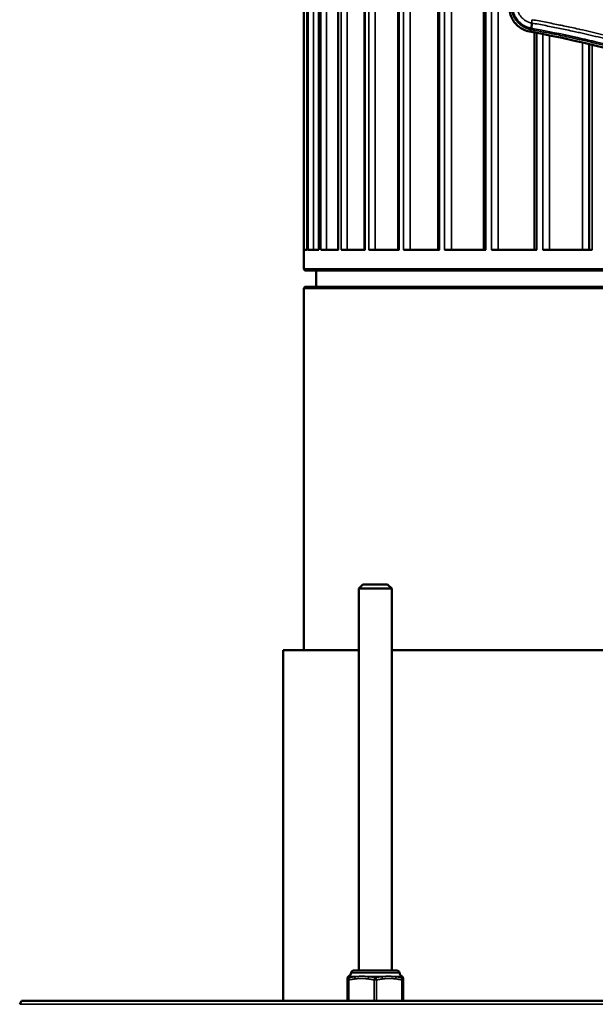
# Model space of a CAD drawing. Header units: millimetres. Extents: x 38 to 2514, y 38 to 1622.
# Tile 240 of 256: x 1482 to 1552, y 670 to 790. Entities that reach past the tile are written whole.
import ezdxf

# ---------------------------------------------------------------- set-up
doc = ezdxf.new("R2010")
doc.units = ezdxf.units.MM
doc.header["$LTSCALE"] = 7.692308
doc.layers.add('Visible (ISO)', color=7, linetype='Continuous', lineweight=50)
doc.layers.add('Visible Narrow (ISO)', color=7, linetype='Continuous', lineweight=35)

msp = doc.modelspace()

# ---------------------------------------------------------------- linework, layer by layer
at = {"layer": 'Visible (ISO)'}
for p, q in [((1521.0963, 911.9399), (1521.0963, 761.6927)), ((1524.338, 912.1516), (1524.338, 761.6927)), ((1528.4264, 912.3439), (1528.4264, 761.6927)), ((1533.2917, 912.5832), (1533.2917, 761.6927)), ((1538.8505, 912.7687), (1538.8505, 761.6927)), ((1516.927, 759.3427), (1516.927, 911.2927)), ((1517.3596, 911.4864), (1517.3596, 761.6927)), ((1518.7568, 911.6376), (1518.7568, 761.6927)), ((1544.6534, 788.6575), (1544.6761, 789.2988)), ((1545.0079, 788.1623), (1545.0079, 761.6927)), ((1551.6583, 788.2791), (1551.6583, 788.2791)), ((1551.6583, 786.743), (1551.6583, 761.6927)), ((1516.9286, 761.6927), (1517.3642, 761.6927)), ((1517.4769, 761.6927), (1518.7761, 761.6927)), ((1518.9996, 761.6927), (1521.1402, 761.6927)), ((1521.4706, 761.6927), (1524.4161, 761.6927)), ((1524.8478, 761.6927), (1528.5477, 761.6927)), ((1529.0733, 761.6927), (1533.4643, 761.6927)), ((1534.0748, 761.6927), (1539.0817, 761.6927)), ((1539.7667, 761.6927), (1545.304, 761.6927)), ((1546.0517, 761.6927), (1552.0245, 761.6927)), ((1631.927, 759.3427), (1516.927, 759.3427)), ((1517.077, 759.1927), (1516.927, 759.3427)), ((1631.777, 759.1927), (1517.077, 759.1927)), ((1518.427, 757.1927), (1518.427, 759.1927)), ((1517.077, 757.1927), (1516.927, 757.0427)), ((1516.927, 757.0427), (1631.927, 757.0427)), ((1516.927, 712.9927), (1516.927, 757.0427)), ((1517.077, 757.1927), (1631.777, 757.1927)), ((1524.1366, 720.9927), (1523.6366, 720.4927)), ((1523.6366, 720.4927), (1527.6366, 720.4927)), ((1523.6366, 720.4927), (1523.6366, 673.9927)), ((1524.1366, 720.9927), (1527.1366, 720.9927)), ((1527.1366, 720.9927), (1527.6366, 720.4927)), ((1527.6366, 720.4927), (1527.6366, 673.9927)), ((1514.427, 712.9927), (1523.6366, 712.9927)), ((1514.427, 670.3177), (1514.427, 712.9927)), ((1527.6366, 712.9927), (1621.2174, 712.9927)), ((1528.2721, 673.9927), (1523.0012, 673.9927)), ((1522.2516, 672.9802), (1522.2516, 673.0423)), ((1522.2516, 672.8577), (1522.2516, 672.9802)), ((1522.2516, 672.8577), (1522.2516, 670.3177)), ((1529.0216, 673.0423), (1529.0216, 672.9802)), ((1529.0216, 672.9802), (1529.0216, 672.8577)), ((1529.0216, 672.8577), (1529.0216, 670.3177)), ((1482.5678, 670.3177), (1482.3415, 669.8913)), ((1666.2863, 670.3177), (1482.5678, 670.3177))]:
    msp.add_line(p, q, dxfattribs=at)
for centre, radius, start, end in [((1517.0286, 640.7736), 150.0209, 71.188727, 79.487798), ((1522.1114, 673.8273), 0.6, 299.288898, 351.402711), ((1523.0012, 673.6927), 0.3, 90, 171.402711), ((1528.2721, 673.6927), 0.3, 8.597289, 90), ((1529.1619, 673.8273), 0.6, 188.597289, 240.711102), ((1522.5516, 673.0423), 0.3, 119.288898, 180), ((1528.7216, 673.0423), 0.3, 0, 60.711102)]:
    msp.add_arc(centre, radius, start, end, dxfattribs=at)
for points, knots in [([(1544.3991, 788.2766), (1544.1538, 788.3221), (1543.9152, 788.3981), (1543.4487, 788.6137), (1543.2245, 788.7558), (1542.8836, 789.0411), (1542.7561, 789.169), (1542.5257, 789.4462), (1542.4232, 789.5949), (1542.2048, 789.9821), (1542.106, 790.2285), (1541.9792, 790.7264), (1541.948, 790.9749), (1541.948, 791.2244)], [0.000001, 0.000001, 0.000001, 0.000001, 0.074849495, 0.074849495, 0.154126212, 0.154126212, 0.208174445, 0.208174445, 0.262222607, 0.262222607, 0.341500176, 0.341500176, 0.416348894, 0.416348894, 0.416348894, 0.416348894]), ([(1544.6534, 788.6575), (1544.6527, 788.6378), (1544.6518, 788.6193), (1544.6513, 788.6023), (1544.6508, 788.5885), (1544.6506, 788.5757), (1544.6506, 788.564), (1544.6507, 788.5519), (1544.6511, 788.5409), (1544.6519, 788.5311), (1544.6526, 788.5213), (1544.6537, 788.5127), (1544.6551, 788.5053), (1544.6553, 788.5039), (1544.6556, 788.5026), (1544.6559, 788.5012), (1544.6583, 788.4898), (1544.6614, 788.4819), (1544.6652, 788.4776), (1544.6664, 788.4762), (1544.6676, 788.4751), (1544.669, 788.4744)], [0, 0, 0, 0, 0.18452504, 0.18452504, 0.18452504, 0.33333333, 0.33333333, 0.33333333, 0.48556996, 0.48556996, 0.48556996, 0.63778765, 0.63778765, 0.63778765, 0.66666667, 0.66666667, 0.66666667, 0.91891091, 0.91891091, 0.91891091, 1, 1, 1, 1])]:
    msp.add_open_spline(points, degree=3, knots=knots, dxfattribs=at)
at = {"layer": 'Visible Narrow (ISO)'}
for p, q in [((1518.1215, 913.5969), (1518.1215, 761.6927)), ((1519.7059, 913.5969), (1519.7059, 761.6927)), ((1522.2266, 913.5969), (1522.2266, 761.6927)), ((1525.6404, 913.5969), (1525.6404, 761.6927)), ((1529.8891, 913.5969), (1529.8891, 761.6927)), ((1534.8997, 913.5969), (1534.8997, 761.6927)), ((1540.5867, 913.5969), (1540.5867, 761.6927)), ((1516.9292, 911.2927), (1516.9286, 761.6927)), ((1517.3647, 911.2927), (1517.3642, 761.6927)), ((1517.4774, 911.2927), (1517.4769, 761.6927)), ((1518.7766, 911.2927), (1518.7761, 761.6927)), ((1519.0001, 911.2927), (1518.9996, 761.6927)), ((1521.1407, 911.2927), (1521.1402, 761.6927)), ((1521.4711, 911.2927), (1521.4706, 761.6927)), ((1524.4166, 911.2927), (1524.4161, 761.6927)), ((1524.8483, 911.2927), (1524.8478, 761.6927)), ((1528.5481, 911.2927), (1528.5477, 761.6927)), ((1529.0737, 911.2927), (1529.0733, 761.6927)), ((1533.4646, 911.2927), (1533.4643, 761.6927)), ((1534.0752, 911.2927), (1534.0748, 761.6927)), ((1539.0821, 911.2927), (1539.0817, 761.6927)), ((1539.767, 911.2927), (1539.7667, 761.6927)), ((1546.0517, 789.4571), (1546.0517, 789.4571)), ((1546.8527, 789.3026), (1546.8527, 789.3026)), ((1550.8507, 788.4627), (1550.8507, 788.4628)), ((1545.304, 788.1058), (1545.304, 761.6927)), ((1546.0517, 787.9603), (1546.0517, 761.6927)), ((1546.8527, 787.8001), (1546.8527, 761.6927)), ((1551.6347, 788.2845), (1551.6347, 788.2845)), ((1552.0245, 788.1942), (1552.0245, 788.1942)), ((1550.8507, 761.6927), (1550.8507, 786.9322)), ((1551.6347, 761.6927), (1551.6347, 786.7486)), ((1552.0245, 786.6556), (1552.0245, 761.6927)), ((1522.7046, 673.7376), (1528.5687, 673.7376)), ((1522.2516, 672.8577), (1522.4016, 672.8577)), ((1522.4016, 672.8577), (1522.4016, 670.3177)), ((1522.4049, 673.3039), (1522.4049, 673.304)), ((1522.4546, 673.2625), (1523.2178, 673.2625)), ((1524.8734, 673.2625), (1526.3999, 673.2625)), ((1525.4866, 672.8577), (1525.7866, 672.8577)), ((1525.4866, 672.8577), (1525.4866, 670.3177)), ((1525.7866, 672.8577), (1525.7866, 670.3177)), ((1528.0555, 673.2625), (1528.8187, 673.2625)), ((1528.8716, 672.8577), (1529.0216, 672.8577)), ((1528.8716, 672.8577), (1528.8716, 670.3177)), ((1666.5125, 669.8913), (1482.3415, 669.8913))]:
    msp.add_line(p, q, dxfattribs=at)
for centre, major_axis, ratio, start_param, end_param in [((1544.7492, 789.0694), (-0.1081, -0.5902), 0.10234988, 5.49260225, 6.24809433), ((1522.5516, 672.9802), (-0.3, 0), 0.99470823, 5.04195471, 6.28318531), ((1522.5516, 672.8577), (-0.3, 0), 0.98426587, 5.00938013, 6.28318531), ((1522.5516, 672.8577), (-0.0609, 0.2938), 0.49213294, 0.19532868, 1.46913382), ((1523.2916, 672.9802), (-0.0355, 0.2979), 0.49735412, 0.27031806, 1.51154871), ((1524.8967, 672.9802), (0.0355, 0.2979), 0.49735412, 0.38881328, 1.63004394), ((1525.6366, 672.8577), (0.0609, 0.2938), 0.49213294, 0.39865366, 1.67245884), ((1525.6366, 672.8577), (-0.0609, 0.2938), 0.49213294, 4.61072647, 5.88453161), ((1526.3766, 672.9802), (-0.0355, 0.2979), 0.49735412, 4.65314137, 5.89437202), ((1527.9817, 672.9802), (0.0355, 0.2979), 0.49735412, 4.77163659, 6.01286725), ((1528.7216, 672.8577), (0.3, 0), 0.98426587, 0, 1.27380513), ((1528.7216, 672.8577), (0.0609, 0.2938), 0.49213294, 4.81405149, 6.08785661), ((1528.7216, 672.9802), (0.3, 0), 0.99470823, 0, 1.24123065)]:
    msp.add_ellipse(centre, major_axis=major_axis, ratio=ratio, start_param=start_param, end_param=end_param, dxfattribs=at)
for points, knots in [([(1544.6391, 788.4799), (1544.5905, 788.4889), (1544.5409, 788.4992), (1544.4564, 788.5192), (1544.4219, 788.528), (1544.3467, 788.5487), (1544.3058, 788.5608), (1544.2244, 788.5869), (1544.1838, 788.6009), (1544.136, 788.6185), (1544.1294, 788.6209), (1544.071, 788.6429), (1544.0182, 788.6645), (1543.9237, 788.7063), (1543.8825, 788.7257), (1543.7884, 788.7726), (1543.7353, 788.801), (1543.637, 788.8576), (1543.5919, 788.8851), (1543.4955, 788.9477), (1543.4441, 788.9832), (1543.3447, 789.057), (1543.2965, 789.0949), (1543.1995, 789.1766), (1543.1506, 789.2204), (1543.0543, 789.3129), (1543.0068, 789.3615), (1542.9242, 789.4524), (1542.8886, 789.4938), (1542.8194, 789.5788), (1542.7858, 789.6224), (1542.7349, 789.6926), (1542.7168, 789.7183), (1542.6669, 789.7918), (1542.636, 789.8403), (1542.577, 789.939), (1542.549, 789.9893), (1542.5098, 790.0644), (1542.4974, 790.0889), (1542.4626, 790.1603), (1542.4412, 790.2075), (1542.4007, 790.3028), (1542.3817, 790.351), (1542.3515, 790.4339), (1542.3397, 790.4684), (1542.3147, 790.5456), (1542.3019, 790.5886), (1542.2781, 790.6756), (1542.267, 790.7196), (1542.2469, 790.8088), (1542.2378, 790.8539), (1542.2279, 790.9099), (1542.2262, 790.9198), (1542.2151, 790.9864), (1542.207, 791.0447), (1542.1944, 791.1634), (1542.1897, 791.2236), (1542.1849, 791.3296), (1542.1838, 791.3747), (1542.1838, 791.4204)], [0, 0, 0, 0, 0.054153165, 0.054153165, 0.090909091, 0.090909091, 0.133743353, 0.133743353, 0.175218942, 0.175218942, 0.181818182, 0.181818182, 0.233533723, 0.233533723, 0.272727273, 0.272727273, 0.322179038, 0.322179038, 0.363636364, 0.363636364, 0.410468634, 0.410468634, 0.454545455, 0.454545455, 0.5, 0.5, 0.545454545, 0.545454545, 0.580997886, 0.580997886, 0.616304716, 0.616304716, 0.636363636, 0.636363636, 0.672921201, 0.672921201, 0.709621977, 0.709621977, 0.727272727, 0.727272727, 0.760895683, 0.760895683, 0.79461919, 0.79461919, 0.818181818, 0.818181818, 0.846893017, 0.846893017, 0.875303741, 0.875303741, 0.903167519, 0.903167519, 0.909090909, 0.909090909, 0.942863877, 0.942863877, 0.976026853, 0.976026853, 1, 1, 1, 1]), ([(1544.6302, 788.6621), (1544.5797, 788.6717), (1544.5282, 788.6829), (1544.4551, 788.701), (1544.4342, 788.7064), (1544.4064, 788.714), (1544.3997, 788.7158), (1544.3556, 788.7282), (1544.3178, 788.7396), (1544.2492, 788.762), (1544.2185, 788.7726), (1544.1733, 788.789), (1544.1592, 788.7943), (1544.0894, 788.821), (1544.0325, 788.8448), (1543.9659, 788.8754), (1543.9571, 788.8794), (1543.9261, 788.8941), (1543.9038, 788.905), (1543.8292, 788.9426), (1543.7765, 788.9712), (1543.715, 789.0073), (1543.7068, 789.0122), (1543.6679, 789.0355), (1543.6372, 789.0548), (1543.552, 789.1106), (1543.4975, 789.149), (1543.4045, 789.2197), (1543.366, 789.2506), (1543.2816, 789.3221), (1543.2357, 789.3636), (1543.1457, 789.4506), (1543.1016, 789.4961), (1543.0223, 789.5839), (1542.9867, 789.6256), (1542.9188, 789.7103), (1542.8863, 789.7531), (1542.8414, 789.8163), (1542.8279, 789.8356), (1542.7897, 789.8923), (1542.7655, 789.93), (1542.706, 790.0278), (1542.6721, 790.0887), (1542.632, 790.1674), (1542.6235, 790.1843), (1542.6008, 790.2313), (1542.5868, 790.2614), (1542.5536, 790.3365), (1542.5351, 790.3817), (1542.5002, 790.4731), (1542.484, 790.5193), (1542.462, 790.5879), (1542.4553, 790.6096), (1542.4362, 790.6743), (1542.4244, 790.7178), (1542.4031, 790.8055), (1542.3934, 790.8496), (1542.3802, 790.9182), (1542.376, 790.9418), (1542.3699, 790.9781), (1542.368, 790.9906), (1542.356, 791.0692), (1542.348, 791.1376), (1542.3373, 791.2746), (1542.3343, 791.343), (1542.334, 791.4174), (1542.334, 791.4218), (1542.3339, 791.4261)], [0.000000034, 0.000000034, 0.000000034, 0.000000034, 0.059554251, 0.059554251, 0.083333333, 0.083333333, 0.090916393, 0.090916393, 0.133133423, 0.133133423, 0.166666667, 0.166666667, 0.181764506, 0.181764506, 0.241010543, 0.241010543, 0.25, 0.25, 0.272638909, 0.272638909, 0.325202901, 0.325202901, 0.333333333, 0.333333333, 0.363488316, 0.363488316, 0.416666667, 0.416666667, 0.454379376, 0.454379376, 0.5, 0.5, 0.545201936, 0.545201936, 0.583333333, 0.583333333, 0.620159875, 0.620159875, 0.636234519, 0.636234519, 0.666666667, 0.666666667, 0.714166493, 0.714166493, 0.727159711, 0.727159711, 0.75, 0.75, 0.783894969, 0.783894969, 0.817789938, 0.817789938, 0.833333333, 0.833333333, 0.863750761, 0.863750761, 0.893415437, 0.893415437, 0.908711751, 0.908711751, 0.916666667, 0.916666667, 0.958302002, 0.958302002, 0.997571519, 0.997571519, 1, 1, 1, 1]), ([(1542.891, 791.4269), (1542.8909, 791.3793), (1542.8925, 791.3307), (1542.8958, 791.2814), (1542.8988, 791.2382), (1542.903, 791.1944), (1542.9088, 791.1503), (1542.9142, 791.1083), (1542.921, 791.066), (1542.9292, 791.0232), (1542.9349, 790.9932), (1542.9414, 790.963), (1542.9486, 790.9325), (1542.9507, 790.9238), (1542.9528, 790.9151), (1542.955, 790.9063), (1542.9588, 790.891), (1542.9628, 790.8756), (1542.9671, 790.8602), (1542.9689, 790.8535), (1542.9708, 790.8468), (1542.9727, 790.8401), (1542.9845, 790.7987), (1542.9977, 790.7568), (1543.0125, 790.7146), (1543.0271, 790.673), (1543.0433, 790.6311), (1543.0609, 790.5893), (1543.0656, 790.5782), (1543.0704, 790.5671), (1543.0753, 790.556), (1543.0798, 790.5458), (1543.0844, 790.5356), (1543.0891, 790.5254), (1543.0985, 790.5051), (1543.1083, 790.4847), (1543.1184, 790.4645), (1543.1341, 790.4332), (1543.1506, 790.402), (1543.168, 790.3712), (1543.1896, 790.3327), (1543.2126, 790.2947), (1543.2368, 790.2573), (1543.2452, 790.2444), (1543.2537, 790.2316), (1543.2624, 790.2188), (1543.2879, 790.1812), (1543.3146, 790.1443), (1543.3425, 790.1083), (1543.3587, 790.0875), (1543.3752, 790.0669), (1543.3921, 790.0467), (1543.4044, 790.0319), (1543.4169, 790.0173), (1543.4296, 790.0029), (1543.4354, 789.9963), (1543.4413, 789.9898), (1543.4472, 789.9832), (1543.46, 789.969), (1543.473, 789.955), (1543.4861, 789.9413), (1543.5187, 789.907), (1543.5522, 789.874), (1543.5863, 789.8426), (1543.6203, 789.8112), (1543.6549, 789.7813), (1543.6898, 789.753), (1543.7066, 789.7393), (1543.7236, 789.726), (1543.7405, 789.713), (1543.7457, 789.7091), (1543.7508, 789.7052), (1543.756, 789.7013), (1543.7943, 789.6725), (1543.8328, 789.6457), (1543.8711, 789.6207), (1543.8947, 789.6052), (1543.9183, 789.5905), (1543.9417, 789.5764), (1543.9614, 789.5646), (1543.981, 789.5532), (1544.0005, 789.5423), (1544.0386, 789.521), (1544.0762, 789.5014), (1544.1135, 789.4833), (1544.1378, 789.4715), (1544.1619, 789.4603), (1544.1858, 789.4498), (1544.2075, 789.4402), (1544.229, 789.4311), (1544.2505, 789.4224), (1544.2795, 789.4107), (1544.3084, 789.3997), (1544.3375, 789.3893), (1544.3662, 789.3791), (1544.3951, 789.3695), (1544.4244, 789.3605), (1544.4488, 789.3529), (1544.4736, 789.3457), (1544.4986, 789.3389), (1544.5385, 789.3281), (1544.5791, 789.3184), (1544.62, 789.3098), (1544.6386, 789.3059), (1544.6573, 789.3022), (1544.6761, 789.2988)], [0, 0, 0, 0, 0.05329868, 0.05329868, 0.05329868, 0.1, 0.1, 0.1, 0.144461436, 0.144461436, 0.144461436, 0.175599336, 0.175599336, 0.175599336, 0.184481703, 0.184481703, 0.184481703, 0.2, 0.2, 0.2, 0.206708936, 0.206708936, 0.206708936, 0.24812712, 0.24812712, 0.24812712, 0.289104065, 0.289104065, 0.289104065, 0.3, 0.3, 0.3, 0.310039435, 0.310039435, 0.310039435, 0.33013726, 0.33013726, 0.33013726, 0.361252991, 0.361252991, 0.361252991, 0.4, 0.4, 0.4, 0.413374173, 0.413374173, 0.413374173, 0.452760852, 0.452760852, 0.452760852, 0.475605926, 0.475605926, 0.475605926, 0.492326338, 0.492326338, 0.492326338, 0.5, 0.5, 0.5, 0.516725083, 0.516725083, 0.516725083, 0.558362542, 0.558362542, 0.558362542, 0.6, 0.6, 0.6, 0.620160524, 0.620160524, 0.620160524, 0.626285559, 0.626285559, 0.626285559, 0.671864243, 0.671864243, 0.671864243, 0.7, 0.7, 0.7, 0.723668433, 0.723668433, 0.723668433, 0.769915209, 0.769915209, 0.769915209, 0.8, 0.8, 0.8, 0.827216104, 0.827216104, 0.827216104, 0.863877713, 0.863877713, 0.863877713, 0.9, 0.9, 0.9, 0.930117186, 0.930117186, 0.930117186, 0.978139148, 0.978139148, 0.978139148, 0.999999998, 0.999999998, 0.999999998, 0.999999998]), ([(1544.6761, 789.2988), (1544.6762, 789.3194), (1544.6773, 789.3413), (1544.6802, 789.3819), (1544.6817, 789.4001), (1544.686, 789.4452), (1544.6889, 789.4727), (1544.6944, 789.5193), (1544.6966, 789.5378), (1544.7027, 789.585), (1544.7067, 789.6139), (1544.7139, 789.6633), (1544.7171, 789.6836), (1544.7203, 789.7039)], [0, 0, 0, 0, 0.18942234, 0.18942234, 0.333333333, 0.333333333, 0.536329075, 0.536329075, 0.666666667, 0.666666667, 0.863739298, 0.863739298, 1, 1, 1, 1]), ([(1544.7203, 789.7039), (1545.2898, 789.601), (1545.8573, 789.495), (1546.4236, 789.3859), (1546.9909, 789.2766), (1547.557, 789.1642), (1548.1228, 789.0483), (1548.3165, 789.0087), (1548.5103, 788.9686), (1548.704, 788.9281), (1549.2691, 788.81), (1549.8341, 788.6885), (1550.3999, 788.5633), (1550.4518, 788.5518), (1550.5037, 788.5402), (1550.5557, 788.5287), (1550.992, 788.4316), (1551.4288, 788.3324), (1551.865, 788.2313), (1552.3018, 788.1301), (1552.7379, 788.0269), (1553.1721, 787.9222), (1553.609, 787.8169), (1554.0439, 787.7099), (1554.4758, 787.6016), (1554.6986, 787.5458), (1554.9205, 787.4897), (1555.1414, 787.4332), (1555.535, 787.3326), (1555.9256, 787.2311), (1556.3122, 787.129), (1556.7677, 787.0086), (1557.2177, 786.8874), (1557.661, 786.7658), (1558.1115, 786.6421), (1558.555, 786.5182), (1558.9903, 786.3944), (1559.4402, 786.2664), (1559.8814, 786.1387), (1560.3123, 786.0119), (1560.555, 785.9405), (1560.7944, 785.8694), (1561.0304, 785.7987), (1561.1997, 785.748), (1561.3672, 785.6975), (1561.5328, 785.6472), (1561.9658, 785.5159), (1562.3859, 785.3862), (1562.7937, 785.2585), (1563.2084, 785.1286), (1563.6104, 785.0007), (1564.0004, 784.8749), (1564.4008, 784.7457), (1564.7885, 784.6188), (1565.1643, 784.4941), (1565.3861, 784.4205), (1565.6038, 784.3478), (1565.8175, 784.2758)], [0, 0, 0, 0, 0.07272407, 0.07272407, 0.07272407, 0.14557478, 0.14557478, 0.14557478, 0.1705261, 0.1705261, 0.1705261, 0.24331823, 0.24331823, 0.24331823, 0.25, 0.25, 0.25, 0.30612969, 0.30612969, 0.30612969, 0.36234362, 0.36234362, 0.36234362, 0.41888948, 0.41888948, 0.41888948, 0.4480483, 0.4480483, 0.4480483, 0.5, 0.5, 0.5, 0.56121879, 0.56121879, 0.56121879, 0.62344295, 0.62344295, 0.62344295, 0.68777135, 0.68777135, 0.68777135, 0.72400344, 0.72400344, 0.72400344, 0.75, 0.75, 0.75, 0.81798043, 0.81798043, 0.81798043, 0.88711339, 0.88711339, 0.88711339, 0.95809446, 0.95809446, 0.95809446, 1, 1, 1, 1]), ([(1544.3991, 788.2766), (1544.4239, 788.2976), (1544.4493, 788.3192), (1544.4752, 788.3411), (1544.5011, 788.3631), (1544.5275, 788.3854), (1544.5547, 788.4085), (1544.582, 788.4316), (1544.6102, 788.4554), (1544.6391, 788.4799)], [0, 0, 0, 0, 0.33333333, 0.33333333, 0.33333333, 0.66666667, 0.66666667, 0.66666667, 1, 1, 1, 1]), ([(1565.5109, 783.2668), (1563.7687, 783.8563), (1562.0443, 784.4026), (1560.3677, 784.9025), (1559.9022, 785.0413), (1559.4404, 785.1764), (1558.9805, 785.3085), (1557.784, 785.6523), (1556.6004, 785.976), (1555.3979, 786.2887), (1554.4858, 786.5258), (1553.5629, 786.7566), (1552.6211, 786.9821), (1551.8439, 787.1682), (1551.054, 787.3506), (1550.2467, 787.5297), (1548.7885, 787.8533), (1547.2739, 788.1661), (1545.7119, 788.4614), (1545.3614, 788.5277), (1545.0085, 788.5931), (1544.6534, 788.6575)], [0, 0, 0, 0, 0.25, 0.25, 0.25, 0.31941324, 0.31941324, 0.31941324, 0.5, 0.5, 0.5, 0.63696666, 0.63696666, 0.63696666, 0.75, 0.75, 0.75, 0.95418249, 0.95418249, 0.95418249, 1, 1, 1, 1]), ([(1565.461, 783.0939), (1564.8523, 783.3), (1564.2455, 783.5011), (1563.0307, 783.8949), (1562.4228, 784.0875), (1561.3216, 784.4288), (1560.8269, 784.5791), (1559.887, 784.8595), (1559.4413, 784.9901), (1558.5513, 785.2464), (1558.1071, 785.3721), (1557.2184, 785.6189), (1556.7741, 785.74), (1556.0069, 785.9453), (1555.6846, 786.0304), (1554.8927, 786.2365), (1554.422, 786.3565), (1553.4766, 786.5926), (1553.0019, 786.7086), (1552.0491, 786.9364), (1551.5711, 787.0482), (1550.8042, 787.2234), (1550.5191, 787.2876), (1549.5621, 787.5002), (1548.8803, 787.6467), (1547.5103, 787.9306), (1546.8225, 788.0681), (1545.6442, 788.2946), (1545.1587, 788.3854), (1544.669, 788.4744)], [0, 0, 0, 0, 0.08785347, 0.08785347, 0.1767435, 0.1767435, 0.25, 0.25, 0.31691309, 0.31691309, 0.38409357, 0.38409357, 0.45138414, 0.45138414, 0.5, 0.5, 0.57042917, 0.57042917, 0.64042715, 0.64042715, 0.70954908, 0.70954908, 0.75, 0.75, 0.84428063, 0.84428063, 0.93643221, 0.93643221, 1, 1, 1, 1]), ([(1544.6761, 789.2988), (1545.2512, 789.1947), (1545.8242, 789.0876), (1546.9688, 788.8667), (1547.5404, 788.7529), (1548.6829, 788.5183), (1549.2539, 788.3975), (1550.0471, 788.2247), (1550.2689, 788.1759), (1550.9252, 788.0297), (1551.36, 787.9308), (1552.2297, 787.729), (1552.6645, 787.626), (1553.5323, 787.4164), (1553.9651, 787.3098), (1554.8292, 787.0929), (1555.2603, 786.9826), (1555.8671, 786.8245), (1556.0464, 786.7774), (1556.688, 786.6076), (1557.1455, 786.4842), (1558.0461, 786.2365), (1558.4893, 786.1123), (1559.376, 785.8595), (1559.8189, 785.731), (1560.6518, 785.4852), (1561.0433, 785.3679), (1561.8644, 785.1184), (1562.2907, 784.9866), (1563.1241, 784.725), (1563.5308, 784.5952), (1564.3288, 784.3371), (1564.7195, 784.2088), (1565.2996, 784.0158), (1565.4978, 783.9494), (1565.6926, 783.8837)], [0.000003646, 0.000003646, 0.000003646, 0.000003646, 0.073695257, 0.073695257, 0.147510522, 0.147510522, 0.221347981, 0.221347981, 0.25, 0.25, 0.306086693, 0.306086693, 0.362351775, 0.362351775, 0.418851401, 0.418851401, 0.475922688, 0.475922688, 0.5, 0.5, 0.5625, 0.5625, 0.62497678, 0.62497678, 0.689894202, 0.689894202, 0.75, 0.75, 0.81927876, 0.81927876, 0.889604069, 0.889604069, 0.961611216, 0.961611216, 1, 1, 1, 1]), ([(1523.1416, 672.9802), (1523.0909, 672.9741), (1523.0396, 672.9675), (1522.9612, 672.9565), (1522.9343, 672.9526), (1522.8672, 672.9426), (1522.8271, 672.9363), (1522.7479, 672.9232), (1522.7088, 672.9165), (1522.6152, 672.8998), (1522.5596, 672.8894), (1522.4693, 672.8716), (1522.4357, 672.8648), (1522.4016, 672.8577)], [0, 0, 0, 0, 0.218882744, 0.218882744, 0.333333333, 0.333333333, 0.505169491, 0.505169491, 0.666666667, 0.666666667, 0.878522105, 0.878522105, 0.999999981, 0.999999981, 0.999999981, 0.999999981]), ([(1522.4546, 673.2625), (1522.4491, 673.2663), (1522.4441, 673.27), (1522.4375, 673.2751), (1522.4355, 673.2767), (1522.4304, 673.2808), (1522.4274, 673.2833), (1522.4225, 673.2875), (1522.4205, 673.2893), (1522.4164, 673.293), (1522.4144, 673.2949), (1522.4111, 673.2979), (1522.4098, 673.2992), (1522.4071, 673.3018), (1522.4059, 673.3029), (1522.4051, 673.3037), (1522.405, 673.3039), (1522.4049, 673.3039)], [0.000000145, 0.000000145, 0.000000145, 0.000000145, 0.171699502, 0.171699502, 0.25, 0.25, 0.38899375, 0.38899375, 0.5, 0.5, 0.636168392, 0.636168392, 0.75, 0.75, 0.917939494, 0.917939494, 0.981398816, 0.981398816, 0.981398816, 0.981398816]), ([(1522.4639, 673.1401), (1522.4632, 673.1503), (1522.4625, 673.1598), (1522.4619, 673.1685), (1522.4612, 673.1772), (1522.4606, 673.1852), (1522.4601, 673.1925), (1522.4596, 673.1999), (1522.459, 673.2066), (1522.4586, 673.2127), (1522.4581, 673.2188), (1522.4577, 673.2243), (1522.4573, 673.2294), (1522.4569, 673.2344), (1522.4565, 673.2389), (1522.4562, 673.243), (1522.4558, 673.2471), (1522.4555, 673.2507), (1522.4553, 673.2539), (1522.455, 673.2572), (1522.4548, 673.26), (1522.4546, 673.2625)], [0, 0, 0, 0, 0.14285714, 0.14285714, 0.14285714, 0.28571429, 0.28571429, 0.28571429, 0.42857143, 0.42857143, 0.42857143, 0.57142857, 0.57142857, 0.57142857, 0.71428571, 0.71428571, 0.71428571, 0.85714286, 0.85714286, 0.85714286, 1, 1, 1, 1]), ([(1523.2178, 673.2625), (1523.1614, 673.256), (1523.1045, 673.2487), (1523.0476, 673.2408), (1523.0245, 673.2376), (1523.0015, 673.2344), (1522.9785, 673.231), (1522.937, 673.2249), (1522.8957, 673.2185), (1522.8536, 673.2117), (1522.8149, 673.2054), (1522.7755, 673.1988), (1522.7347, 673.1916), (1522.6752, 673.1812), (1522.6128, 673.1696), (1522.548, 673.1569), (1522.5204, 673.1515), (1522.4923, 673.1459), (1522.4639, 673.1401)], [0, 0, 0, 0, 0.237135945, 0.237135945, 0.237135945, 0.333333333, 0.333333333, 0.333333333, 0.506776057, 0.506776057, 0.506776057, 0.666666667, 0.666666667, 0.666666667, 0.900398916, 0.900398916, 0.900398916, 0.999999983, 0.999999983, 0.999999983, 0.999999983]), ([(1524.7467, 672.9802), (1524.7155, 672.9839), (1524.685, 672.9876), (1524.6554, 672.9911), (1524.6258, 672.9946), (1524.5972, 672.9979), (1524.5687, 673.0011), (1524.5402, 673.0044), (1524.5119, 673.0075), (1524.4836, 673.0105), (1524.4554, 673.0135), (1524.4273, 673.0163), (1524.3991, 673.019), (1524.3709, 673.0217), (1524.3427, 673.0242), (1524.3146, 673.0265), (1524.2864, 673.0288), (1524.2583, 673.0308), (1524.2303, 673.0327), (1524.2023, 673.0345), (1524.1743, 673.0361), (1524.1459, 673.0374), (1524.1175, 673.0388), (1524.0887, 673.0399), (1524.0589, 673.0407), (1524.0291, 673.0415), (1523.9982, 673.0421), (1523.9657, 673.0422), (1523.9331, 673.0424), (1523.8989, 673.0422), (1523.8625, 673.0415), (1523.8261, 673.0408), (1523.7875, 673.0395), (1523.7465, 673.0376), (1523.7056, 673.0357), (1523.6623, 673.0331), (1523.6168, 673.0298), (1523.575, 673.0267), (1523.5314, 673.023), (1523.4857, 673.0187), (1523.4817, 673.0183), (1523.4776, 673.0179), (1523.4735, 673.0175), (1523.4331, 673.0136), (1523.3912, 673.0092), (1523.3476, 673.0043), (1523.3371, 673.0031), (1523.3264, 673.0019), (1523.3157, 673.0007), (1523.2772, 672.9963), (1523.2374, 672.9916), (1523.1963, 672.9867), (1523.1783, 672.9846), (1523.1601, 672.9824), (1523.1416, 672.9802)], [0, 0, 0, 0, 0.066666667, 0.066666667, 0.066666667, 0.133333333, 0.133333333, 0.133333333, 0.2, 0.2, 0.2, 0.266666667, 0.266666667, 0.266666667, 0.333333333, 0.333333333, 0.333333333, 0.4, 0.4, 0.4, 0.466666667, 0.466666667, 0.466666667, 0.533333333, 0.533333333, 0.533333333, 0.6, 0.6, 0.6, 0.666666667, 0.666666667, 0.666666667, 0.733333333, 0.733333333, 0.733333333, 0.8, 0.8, 0.8, 0.861207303, 0.861207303, 0.861207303, 0.866666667, 0.866666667, 0.866666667, 0.920367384, 0.920367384, 0.920367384, 0.933333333, 0.933333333, 0.933333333, 0.979731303, 0.979731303, 0.979731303, 0.999999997, 0.999999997, 0.999999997, 0.999999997]), ([(1524.8734, 673.2625), (1524.8403, 673.265), (1524.8079, 673.2675), (1524.7765, 673.2698), (1524.7505, 673.2717), (1524.7252, 673.2736), (1524.7, 673.2754), (1524.6947, 673.2758), (1524.6895, 673.2761), (1524.6842, 673.2765), (1524.6538, 673.2787), (1524.6236, 673.2808), (1524.5935, 673.2827), (1524.5633, 673.2847), (1524.5333, 673.2866), (1524.5032, 673.2884), (1524.4732, 673.2902), (1524.443, 673.2919), (1524.413, 673.2934), (1524.383, 673.2949), (1524.3531, 673.2963), (1524.3233, 673.2975), (1524.2952, 673.2987), (1524.2672, 673.2997), (1524.2389, 673.3006), (1524.2114, 673.3014), (1524.1837, 673.3021), (1524.1553, 673.3026), (1524.1507, 673.3027), (1524.1461, 673.3028), (1524.1415, 673.3029), (1524.1158, 673.3033), (1524.0894, 673.3037), (1524.0621, 673.3038), (1524.0559, 673.3039), (1524.0496, 673.3039), (1524.0433, 673.3039), (1524.0156, 673.304), (1523.9869, 673.3039), (1523.9568, 673.3037), (1523.9498, 673.3036), (1523.9427, 673.3035), (1523.9355, 673.3034), (1523.8976, 673.3029), (1523.8576, 673.3021), (1523.8155, 673.3008), (1523.7734, 673.2996), (1523.7292, 673.2978), (1523.6831, 673.2956), (1523.643, 673.2937), (1523.6014, 673.2914), (1523.5585, 673.2886), (1523.5521, 673.2882), (1523.5458, 673.2878), (1523.5393, 673.2874), (1523.5004, 673.2849), (1523.4602, 673.282), (1523.419, 673.2789), (1523.4075, 673.278), (1523.396, 673.2771), (1523.3844, 673.2762), (1523.3465, 673.2732), (1523.3076, 673.2701), (1523.2678, 673.2667), (1523.2513, 673.2654), (1523.2347, 673.264), (1523.2178, 673.2625)], [0, 0, 0, 0, 0.066666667, 0.066666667, 0.066666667, 0.121806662, 0.121806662, 0.121806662, 0.133333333, 0.133333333, 0.133333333, 0.2, 0.2, 0.2, 0.266666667, 0.266666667, 0.266666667, 0.333333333, 0.333333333, 0.333333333, 0.4, 0.4, 0.4, 0.462768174, 0.462768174, 0.462768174, 0.523544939, 0.523544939, 0.523544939, 0.533333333, 0.533333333, 0.533333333, 0.587683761, 0.587683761, 0.587683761, 0.6, 0.6, 0.6, 0.654062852, 0.654062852, 0.654062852, 0.666666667, 0.666666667, 0.666666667, 0.733333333, 0.733333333, 0.733333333, 0.8, 0.8, 0.8, 0.858081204, 0.858081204, 0.858081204, 0.866666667, 0.866666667, 0.866666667, 0.918858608, 0.918858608, 0.918858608, 0.933333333, 0.933333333, 0.933333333, 0.98048823, 0.98048823, 0.98048823, 0.999999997, 0.999999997, 0.999999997, 0.999999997]), ([(1525.4866, 672.8577), (1525.4381, 672.8678), (1525.3914, 672.8771), (1525.3466, 672.8858), (1525.3018, 672.8944), (1525.259, 672.9023), (1525.2181, 672.9096), (1525.1771, 672.9169), (1525.1381, 672.9236), (1525.1009, 672.9297), (1525.0638, 672.9358), (1525.0286, 672.9414), (1524.9952, 672.9465), (1524.9619, 672.9515), (1524.9304, 672.9561), (1524.9009, 672.9602), (1524.8714, 672.9643), (1524.8438, 672.968), (1524.818, 672.9713), (1524.7923, 672.9747), (1524.7685, 672.9776), (1524.7467, 672.9802)], [0.000000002, 0.000000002, 0.000000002, 0.000000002, 0.142857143, 0.142857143, 0.142857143, 0.285714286, 0.285714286, 0.285714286, 0.428571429, 0.428571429, 0.428571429, 0.571428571, 0.571428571, 0.571428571, 0.714285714, 0.714285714, 0.714285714, 0.857142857, 0.857142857, 0.857142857, 1, 1, 1, 1]), ([(1525.6366, 673.1401), (1525.5866, 673.1502), (1525.5386, 673.1595), (1525.4925, 673.1681), (1525.4465, 673.1767), (1525.4023, 673.1847), (1525.3601, 673.192), (1525.3179, 673.1993), (1525.2776, 673.206), (1525.2393, 673.2121), (1525.201, 673.2182), (1525.1646, 673.2237), (1525.1302, 673.2288), (1525.0958, 673.2339), (1525.0633, 673.2384), (1525.0328, 673.2426), (1525.0023, 673.2467), (1524.9737, 673.2504), (1524.9472, 673.2537), (1524.9206, 673.257), (1524.896, 673.2599), (1524.8734, 673.2625)], [0, 0, 0, 0, 0.14285714, 0.14285714, 0.14285714, 0.28571429, 0.28571429, 0.28571429, 0.42857143, 0.42857143, 0.42857143, 0.57142857, 0.57142857, 0.57142857, 0.71428571, 0.71428571, 0.71428571, 0.85714286, 0.85714286, 0.85714286, 1, 1, 1, 1]), ([(1526.3999, 673.2625), (1526.3198, 673.2533), (1526.2385, 673.2427), (1526.1579, 673.231), (1526.0772, 673.2193), (1525.9972, 673.2065), (1525.9112, 673.1916), (1525.8251, 673.1767), (1525.7332, 673.1595), (1525.6366, 673.1401)], [0, 0, 0, 0, 0.333333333, 0.333333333, 0.333333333, 0.666666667, 0.666666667, 0.666666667, 0.999999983, 0.999999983, 0.999999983, 0.999999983]), ([(1526.5266, 672.9802), (1526.476, 672.9742), (1526.4246, 672.9675), (1526.3463, 672.9565), (1526.3193, 672.9526), (1526.2522, 672.9426), (1526.2121, 672.9363), (1526.1329, 672.9232), (1526.0938, 672.9165), (1526.0002, 672.8998), (1525.9447, 672.8894), (1525.8544, 672.8716), (1525.8208, 672.8648), (1525.7866, 672.8577)], [0, 0, 0, 0, 0.218597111, 0.218597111, 0.333333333, 0.333333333, 0.504892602, 0.504892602, 0.666666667, 0.666666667, 0.878277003, 0.878277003, 0.999999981, 0.999999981, 0.999999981, 0.999999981]), ([(1528.0555, 673.2625), (1528.0149, 673.266), (1527.9754, 673.2693), (1527.9367, 673.2724), (1527.9233, 673.2735), (1527.91, 673.2746), (1527.8969, 673.2756), (1527.8541, 673.279), (1527.8124, 673.2821), (1527.7719, 673.2849), (1527.7639, 673.2854), (1527.7559, 673.286), (1527.748, 673.2865), (1527.7074, 673.2892), (1527.6681, 673.2916), (1527.6302, 673.2936), (1527.6232, 673.294), (1527.6163, 673.2943), (1527.6094, 673.2947), (1527.5651, 673.2969), (1527.5229, 673.2987), (1527.4828, 673.3), (1527.4482, 673.3012), (1527.4153, 673.3021), (1527.3837, 673.3027), (1527.3786, 673.3028), (1527.3735, 673.3029), (1527.3685, 673.303), (1527.339, 673.3035), (1527.3107, 673.3038), (1527.2833, 673.3039), (1527.2771, 673.3039), (1527.2709, 673.3039), (1527.2648, 673.3039), (1527.2368, 673.304), (1527.2097, 673.3039), (1527.1831, 673.3036), (1527.1783, 673.3036), (1527.1735, 673.3035), (1527.1688, 673.3034), (1527.1418, 673.3031), (1527.1154, 673.3026), (1527.0891, 673.302), (1527.085, 673.3019), (1527.0809, 673.3018), (1527.0768, 673.3017), (1527.0464, 673.301), (1527.0161, 673.3), (1526.9857, 673.2989), (1526.9553, 673.2978), (1526.9247, 673.2965), (1526.8941, 673.2951), (1526.8635, 673.2936), (1526.8329, 673.292), (1526.8024, 673.2903), (1526.7765, 673.2888), (1526.7506, 673.2873), (1526.7245, 673.2856), (1526.7198, 673.2853), (1526.7151, 673.285), (1526.7104, 673.2847), (1526.6825, 673.283), (1526.654, 673.281), (1526.6247, 673.279), (1526.6215, 673.2788), (1526.6182, 673.2786), (1526.615, 673.2783), (1526.5872, 673.2764), (1526.5586, 673.2743), (1526.5288, 673.2722), (1526.5234, 673.2718), (1526.5179, 673.2714), (1526.5124, 673.2709), (1526.4767, 673.2683), (1526.4391, 673.2655), (1526.3999, 673.2625)], [0.000000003, 0.000000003, 0.000000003, 0.000000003, 0.04954673, 0.04954673, 0.04954673, 0.066666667, 0.066666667, 0.066666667, 0.122314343, 0.122314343, 0.122314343, 0.133333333, 0.133333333, 0.133333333, 0.189625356, 0.189625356, 0.189625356, 0.2, 0.2, 0.2, 0.266666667, 0.266666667, 0.266666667, 0.324069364, 0.324069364, 0.324069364, 0.333333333, 0.333333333, 0.333333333, 0.387702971, 0.387702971, 0.387702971, 0.4, 0.4, 0.4, 0.456463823, 0.456463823, 0.456463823, 0.466666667, 0.466666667, 0.466666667, 0.524372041, 0.524372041, 0.524372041, 0.533333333, 0.533333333, 0.533333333, 0.6, 0.6, 0.6, 0.666666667, 0.666666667, 0.666666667, 0.733333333, 0.733333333, 0.733333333, 0.78993551, 0.78993551, 0.78993551, 0.8, 0.8, 0.8, 0.860063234, 0.860063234, 0.860063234, 0.866666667, 0.866666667, 0.866666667, 0.923100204, 0.923100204, 0.923100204, 0.933333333, 0.933333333, 0.933333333, 0.999999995, 0.999999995, 0.999999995, 0.999999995]), ([(1528.8094, 673.1401), (1528.7604, 673.1501), (1528.7133, 673.1594), (1528.668, 673.168), (1528.6228, 673.1766), (1528.5794, 673.1845), (1528.5378, 673.1918), (1528.4963, 673.199), (1528.4566, 673.2057), (1528.4188, 673.2118), (1528.381, 673.2179), (1528.3451, 673.2235), (1528.311, 673.2286), (1528.277, 673.2337), (1528.2448, 673.2382), (1528.2145, 673.2424), (1528.1842, 673.2465), (1528.1558, 673.2503), (1528.1293, 673.2536), (1528.1028, 673.2569), (1528.0782, 673.2599), (1528.0555, 673.2625)], [0.000000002, 0.000000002, 0.000000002, 0.000000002, 0.142857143, 0.142857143, 0.142857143, 0.285714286, 0.285714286, 0.285714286, 0.428571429, 0.428571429, 0.428571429, 0.571428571, 0.571428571, 0.571428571, 0.714285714, 0.714285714, 0.714285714, 0.857142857, 0.857142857, 0.857142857, 1, 1, 1, 1]), ([(1528.8716, 672.8577), (1528.8233, 672.8677), (1528.7769, 672.877), (1528.7323, 672.8856), (1528.6878, 672.8942), (1528.6451, 672.9021), (1528.6043, 672.9094), (1528.5635, 672.9167), (1528.5245, 672.9234), (1528.4874, 672.9295), (1528.4503, 672.9356), (1528.4151, 672.9412), (1528.3817, 672.9462), (1528.3483, 672.9513), (1528.3168, 672.9559), (1528.2871, 672.96), (1528.2575, 672.9642), (1528.2297, 672.9679), (1528.2038, 672.9712), (1528.1779, 672.9746), (1528.1538, 672.9776), (1528.1317, 672.9802)], [0.000000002, 0.000000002, 0.000000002, 0.000000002, 0.142857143, 0.142857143, 0.142857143, 0.285714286, 0.285714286, 0.285714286, 0.428571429, 0.428571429, 0.428571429, 0.571428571, 0.571428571, 0.571428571, 0.714285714, 0.714285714, 0.714285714, 0.857142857, 0.857142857, 0.857142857, 1, 1, 1, 1]), ([(1528.8187, 673.2625), (1528.8182, 673.2567), (1528.8177, 673.2506), (1528.8172, 673.2444), (1528.8167, 673.2382), (1528.8162, 673.2318), (1528.8157, 673.2255), (1528.8152, 673.2192), (1528.8147, 673.2128), (1528.8143, 673.2066), (1528.8138, 673.2003), (1528.8133, 673.1941), (1528.8129, 673.1881), (1528.8124, 673.1821), (1528.812, 673.1762), (1528.8116, 673.1706), (1528.8112, 673.165), (1528.8108, 673.1596), (1528.8104, 673.1545), (1528.8101, 673.1494), (1528.8097, 673.1446), (1528.8094, 673.1401)], [0, 0, 0, 0, 0.14285714, 0.14285714, 0.14285714, 0.28571429, 0.28571429, 0.28571429, 0.42857143, 0.42857143, 0.42857143, 0.57142857, 0.57142857, 0.57142857, 0.71428571, 0.71428571, 0.71428571, 0.85714286, 0.85714286, 0.85714286, 1, 1, 1, 1]), ([(1528.8684, 673.304), (1528.8684, 673.304), (1528.868, 673.3036), (1528.8665, 673.3021), (1528.8654, 673.301), (1528.8636, 673.2993), (1528.8633, 673.299), (1528.8617, 673.2975), (1528.8602, 673.2961), (1528.8568, 673.293), (1528.855, 673.2913), (1528.8511, 673.2879), (1528.8492, 673.2862), (1528.8438, 673.2816), (1528.8401, 673.2785), (1528.8318, 673.2719), (1528.8272, 673.2685), (1528.821, 673.2641), (1528.8199, 673.2633), (1528.8187, 673.2625)], [0, 0, 0, 0, 0.14984039, 0.14984039, 0.302464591, 0.302464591, 0.333333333, 0.333333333, 0.451125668, 0.451125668, 0.567562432, 0.567562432, 0.666666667, 0.666666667, 0.817966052, 0.817966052, 0.967567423, 0.967567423, 0.999999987, 0.999999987, 0.999999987, 0.999999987])]:
    msp.add_open_spline(points, degree=3, knots=knots, dxfattribs=at)
for points in [[(1544.6534, 788.6575), (1544.6495, 788.6583), (1544.6419, 788.6599), (1544.6341, 788.6613), (1544.6302, 788.6621)], [(1544.669, 788.4744), (1544.664, 788.4754), (1544.6541, 788.4772), (1544.6441, 788.479), (1544.6391, 788.4799)], [(1528.1317, 672.9802), (1528.074, 672.9871), (1527.9635, 673.0003), (1527.8117, 673.0168), (1527.6731, 673.0291), (1527.5488, 673.0371), (1527.4384, 673.0413), (1527.3396, 673.0427), (1527.2487, 673.0418), (1527.1622, 673.0392), (1527.0766, 673.035), (1526.9905, 673.0292), (1526.9044, 673.022), (1526.8189, 673.0137), (1526.73, 673.0041), (1526.6344, 672.9931), (1526.5636, 672.9846), (1526.5266, 672.9802)]]:
    msp.add_open_spline(points, degree=3, dxfattribs=at)

doc.saveas('drawing.dxf')
